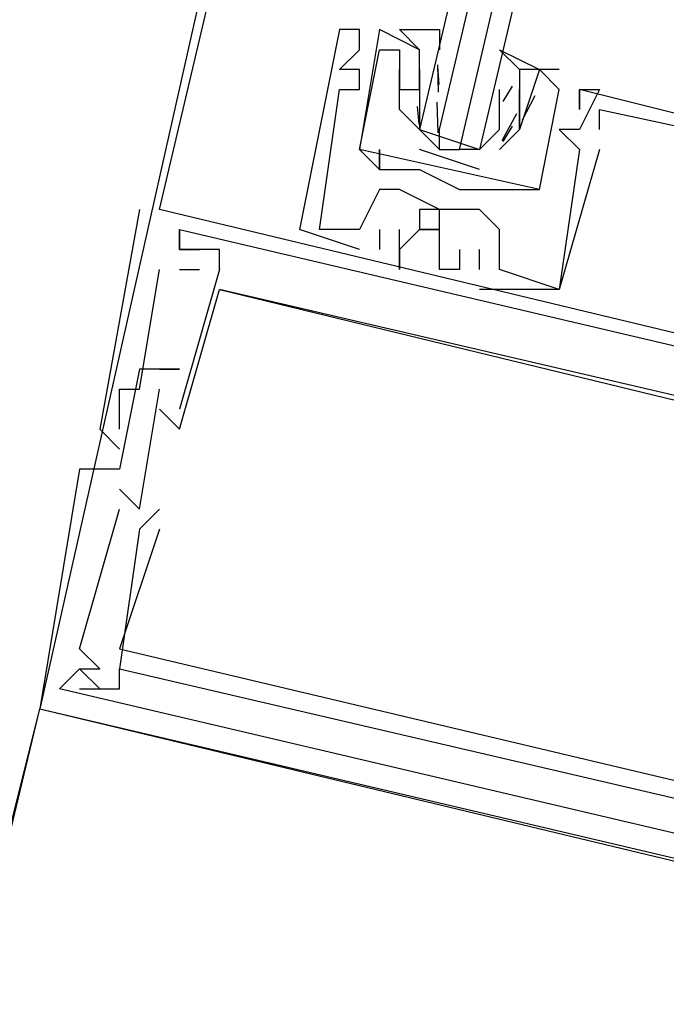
# Model space of a CAD drawing. Header units: feet. Extents: x -79 to 198, y -22 to 181.
# Tile 124 of 256: x 113.773 to 114.205, y 60.447 to 61.104. Entities that reach past the tile are written whole.
import ezdxf

# ---------------------------------------------------------------- set-up
doc = ezdxf.new("R2010")
doc.units = ezdxf.units.FT
doc.layers.add('A-LINEA', color=7, linetype='CONTINUOUS')
doc.layers.add('A-MURO-CONCRETO', color=8, linetype='CONTINUOUS')

msp = doc.modelspace()

# ---------------------------------------------------------------- linework, layer by layer
at = {"layer": 'A-LINEA'}
for p, q in [((113.8667, 60.9778), (115.4933, 67.9244)), ((113.9067, 61.1778), (113.7867, 60.6444)), ((113.9867, 61.0978), (113.9867, 61.0978)), ((113.9867, 61.0978), (113.9867, 61.0978)), ((113.9867, 61.0978), (113.9867, 61.0978)), ((114, 61.0978), (114, 61.0978)), ((114, 61.0978), (114, 61.0978)), ((114, 61.0978), (114, 61.0978)), ((114.04, 61.0844), (114.0133, 61.0978)), ((114.0133, 61.0978), (114.0133, 61.0978)), ((114.04, 61.0844), (114.0133, 61.0978)), ((114.0133, 61.0978), (114.0133, 61.0978)), ((114, 61.0844), (114, 61.0844)), ((114, 61.0844), (114, 61.0844)), ((114, 61.0844), (114, 61.0844)), ((114.0133, 61.0844), (114.0133, 61.0844)), ((114.0133, 61.0844), (114.0133, 61.0844)), ((114.0133, 61.0844), (114.0133, 61.0844)), ((114.0133, 61.0844), (114.0133, 61.0844)), ((114.0267, 61.0844), (114.0267, 61.0844)), ((114.0267, 61.0844), (114.0267, 61.0844)), ((114.04, 61.0844), (114.04, 61.0844)), ((114.04, 61.0844), (114.04, 61.0844)), ((114.0532, 61.0613), (114.0522, 61.0732)), ((114.0526, 61.056), (114.0523, 61.0743)), ((113.9867, 61.0711), (113.9867, 61.0711)), ((113.9867, 61.0711), (113.9867, 61.0711)), ((113.9867, 61.0711), (113.9867, 61.0711)), ((114, 61.0711), (114, 61.0711)), ((114, 61.0711), (114, 61.0711)), ((114, 61.0711), (114, 61.0711)), ((114.0267, 61.0711), (114.0267, 61.0711)), ((114.0267, 61.0711), (114.0267, 61.0711)), ((114.04, 61.0711), (114.04, 61.0711)), ((114.04, 61.0711), (114.04, 61.0578)), ((114.04, 61.0711), (114.04, 61.0711)), ((114.0933, 61.0711), (114.0933, 61.0711)), ((114.1333, 61.0711), (114.1067, 61.0711)), ((114.1067, 61.0711), (114.1067, 61.0711)), ((114.1333, 61.0711), (114.1067, 61.0711)), ((114.1067, 61.0711), (114.1067, 61.0711)), ((114.12, 61.0711), (114.12, 61.0711)), ((114.12, 61.0711), (114.12, 61.0711)), ((114.1333, 61.0711), (114.1333, 61.0711)), ((114.1333, 61.0711), (114.1333, 61.0711)), ((114.1018, 61.06), (114.0956, 61.0498)), ((113.9867, 61.0578), (113.9867, 61.0578)), ((113.9867, 61.0578), (113.9867, 61.0578)), ((113.9867, 61.0578), (113.9867, 61.0578)), ((114, 61.0578), (114, 61.0578)), ((114, 61.0578), (114, 61.0578)), ((114, 61.0578), (114, 61.0578)), ((114.0267, 61.0578), (114.0267, 61.0578)), ((114.0267, 61.0578), (114.0267, 61.0578)), ((114.0267, 61.0578), (114.0267, 61.0578)), ((114.0267, 61.0578), (114.0267, 61.0578)), ((114.0267, 61.0578), (114.0267, 61.0578)), ((114.0267, 61.0578), (114.0267, 61.0578)), ((114.04, 61.0578), (114.04, 61.0578)), ((114.04, 61.0578), (114.04, 61.0578)), ((114.04, 61.0578), (114.04, 61.0578)), ((114.0933, 61.0444), (114.0933, 61.0578)), ((114.0933, 61.0578), (114.0933, 61.0578)), ((114.1067, 61.0578), (114.1067, 61.0578)), ((114.1067, 61.0578), (114.1067, 61.0578)), ((114.1169, 61.0537), (114.1085, 61.0374)), ((114.1333, 61.0578), (114.1333, 61.0578)), ((114.1333, 61.0578), (114.1333, 61.0578)), ((114.1333, 61.0578), (114.1333, 61.0578)), ((114.1333, 61.0578), (114.1333, 61.0578)), ((114.1467, 61.0578), (114.1467, 61.0578)), ((114.1467, 61.0578), (114.1467, 61.0578)), ((114.1467, 61.0578), (114.1467, 61.0578)), ((114.1467, 61.0578), (114.1467, 61.0578)), ((114.1467, 61.0578), (114.1467, 61.0578)), ((114.1467, 61.0578), (114.1467, 61.0578)), ((114.16, 61.0578), (114.16, 61.0578)), ((114.16, 61.0578), (114.16, 61.0578)), ((114.16, 61.0578), (114.16, 61.0578)), ((114.0399, 61.0347), (114.0388, 61.0465)), ((114.0525, 61.0289), (114.0519, 61.0493)), ((114.0267, 61.0444), (114.0267, 61.0444)), ((114.0267, 61.0444), (114.0267, 61.0444)), ((114.0267, 61.0444), (114.0267, 61.0444)), ((114.0267, 61.0444), (114.0267, 61.0444)), ((114.04, 61.0444), (114.04, 61.0444)), ((114.1047, 61.0416), (114.095, 61.0236)), ((114.1067, 61.0444), (114.1067, 61.0444)), ((114.1067, 61.0444), (114.1067, 61.0444)), ((114.1067, 61.0444), (114.1067, 61.0444)), ((114.1067, 61.0444), (114.1067, 61.0444)), ((114.1467, 61.0444), (114.1467, 61.0444)), ((114.1467, 61.0444), (114.1467, 61.0444)), ((114.1467, 61.0444), (114.1467, 61.0444)), ((114.16, 61.0444), (114.16, 61.0444)), ((114.16, 61.0444), (114.16, 61.0444)), ((114.16, 61.0444), (114.16, 61.0444)), ((114.1018, 61.0333), (114.0956, 61.0232)), ((114.0933, 61.0311), (114.0933, 61.0311)), ((114.1067, 61.0311), (114.1067, 61.0311)), ((114.1067, 61.0311), (114.1067, 61.0311)), ((114.1067, 61.0311), (114.1067, 61.0311)), ((114.1067, 61.0311), (114.1067, 61.0311)), ((114.1333, 61.0311), (114.1333, 61.0311)), ((114.1333, 61.0311), (114.1333, 61.0311)), ((114.1333, 61.0311), (114.1333, 61.0311)), ((114.1467, 61.0311), (114.1467, 61.0311)), ((114.1467, 61.0311), (114.1467, 61.0311)), ((114.1467, 61.0311), (114.1467, 61.0311)), ((114.16, 61.0311), (114.16, 61.0311)), ((114.16, 61.0311), (114.16, 61.0311)), ((114.16, 61.0311), (114.16, 61.0311)), ((114, 61.0178), (114, 61.0178)), ((114, 61.0178), (114, 61.0178)), ((114, 61.0178), (114, 61.0178)), ((114, 61.0178), (114, 61.0178)), ((114.0133, 61.0178), (114.0133, 61.0178)), ((114.0133, 61.0178), (114.0133, 61.0178)), ((114.08, 61.0044), (114.04, 61.0178)), ((114.0533, 61.0178), (114.0667, 61.0178)), ((114.08, 61.0178), (114.08, 61.0178)), ((114.1467, 61.0178), (114.1467, 61.0178)), ((114.1467, 61.0178), (114.1467, 61.0178)), ((114.1467, 61.0178), (114.1467, 61.0178)), ((114.1467, 61.0178), (114.1467, 61.0178)), ((114.1467, 61.0178), (114.1467, 61.0178)), ((114.1467, 61.0178), (114.1467, 61.0178)), ((114.16, 61.0178), (114.16, 61.0178)), ((114.16, 61.0178), (114.16, 61.0178)), ((114.16, 61.0178), (114.16, 61.0178)), ((114.0133, 61.0044), (114.0133, 61.0044)), ((114.0133, 61.0044), (114.0133, 61.0044)), ((114.0133, 61.0044), (114.0133, 61.0044)), ((114.0133, 61.0044), (114.0133, 61.0044)), ((114.04, 61.0044), (114.04, 61.0044)), ((114.04, 61.0044), (114.04, 61.0044)), ((114.0133, 60.9911), (114.0133, 60.9911)), ((114.0133, 60.9911), (114.0133, 60.9911)), ((114.0133, 60.9911), (114.0133, 60.9911)), ((114.0267, 60.9911), (114.0267, 60.9911)), ((114.0267, 60.9911), (114.0267, 60.9911)), ((114.0267, 60.9911), (114.0267, 60.9911)), ((114.0667, 60.9911), (114.0667, 60.9911)), ((114.0667, 60.9911), (114.0667, 60.9911)), ((114.08, 60.9911), (114.08, 60.9911)), ((114.08, 60.9911), (114.08, 60.9911)), ((114.0933, 60.9911), (114.0933, 60.9911)), ((114.0933, 60.9911), (114.0933, 60.9911)), ((114.12, 60.9911), (114.12, 60.9911)), ((114.12, 60.9911), (114.12, 60.9911)), ((113.8533, 60.9778), (113.8533, 60.9778)), ((113.8533, 60.9778), (113.8533, 60.9778)), ((113.8533, 60.9778), (113.8533, 60.9778)), ((113.8667, 60.9778), (113.8667, 60.9778)), ((113.8667, 60.9778), (113.8667, 60.9778)), ((113.8667, 60.9778), (113.8667, 60.9778)), ((114.0533, 60.9778), (114.0533, 60.9778)), ((114.0533, 60.9778), (114.0533, 60.9778)), ((114.0533, 60.9778), (114.0533, 60.9778)), ((114.08, 60.9778), (114.08, 60.9778)), ((114.08, 60.9778), (114.08, 60.9778)), ((114.08, 60.9778), (114.08, 60.9778)), ((113.88, 60.9644), (113.88, 60.9644)), ((113.88, 60.9644), (114.3333, 60.8578)), ((113.88, 60.9644), (113.88, 60.9644)), ((113.88, 60.9644), (114.3333, 60.8578)), ((113.88, 60.9644), (113.88, 60.9644)), ((113.88, 60.9644), (114.3333, 60.8578)), ((114, 60.9511), (113.96, 60.9644)), ((113.96, 60.9644), (113.96, 60.9644)), ((114, 60.9511), (113.96, 60.9644)), ((113.96, 60.9644), (113.96, 60.9644)), ((114, 60.9511), (113.96, 60.9644)), ((113.96, 60.9644), (113.96, 60.9644)), ((113.9733, 60.9644), (113.9733, 60.9644)), ((113.9733, 60.9644), (113.9733, 60.9644)), ((113.9733, 60.9644), (113.9733, 60.9644)), ((113.9733, 60.9644), (113.9733, 60.9644)), ((113.9733, 60.9644), (113.9733, 60.9644)), ((113.9733, 60.9644), (113.9733, 60.9644)), ((114, 60.9644), (114, 60.9644)), ((114, 60.9644), (114, 60.9644)), ((114, 60.9644), (114, 60.9644)), ((114, 60.9644), (114, 60.9644)), ((114, 60.9644), (114, 60.9644)), ((114, 60.9644), (114, 60.9644)), ((114.0133, 60.9644), (114.0133, 60.9511)), ((114.0133, 60.9644), (114.0133, 60.9644)), ((114.0133, 60.9644), (114.0133, 60.9511)), ((114.0133, 60.9644), (114.0133, 60.9644)), ((114.0133, 60.9644), (114.0133, 60.9511)), ((114.0133, 60.9644), (114.0133, 60.9644)), ((114.0267, 60.9644), (114.0267, 60.9644)), ((114.0267, 60.9644), (114.0267, 60.9644)), ((114.0267, 60.9644), (114.0267, 60.9644)), ((114.04, 60.9644), (114.04, 60.9644)), ((114.04, 60.9644), (114.04, 60.9644)), ((114.04, 60.9644), (114.04, 60.9644)), ((114.0533, 60.9644), (114.0533, 60.9644)), ((114.0533, 60.9644), (114.0533, 60.9644)), ((114.0533, 60.9644), (114.0533, 60.9644)), ((114.0933, 60.9644), (114.0933, 60.9644)), ((114.0933, 60.9644), (114.0933, 60.9644)), ((114.0933, 60.9644), (114.0933, 60.9644)), ((113.88, 60.9511), (113.88, 60.9511)), ((113.88, 60.9511), (113.88, 60.9511)), ((113.88, 60.9511), (113.88, 60.9511)), ((113.88, 60.9511), (113.88, 60.9511)), ((113.88, 60.9511), (113.88, 60.9511)), ((113.88, 60.9511), (113.88, 60.9511)), ((113.88, 60.9511), (113.88, 60.9511)), ((113.88, 60.9511), (113.88, 60.9511)), ((113.88, 60.9511), (113.88, 60.9511)), ((113.8933, 60.9511), (113.8933, 60.9511)), ((113.8933, 60.9511), (113.8933, 60.9511)), ((113.8933, 60.9511), (113.8933, 60.9511)), ((113.8933, 60.9511), (113.8933, 60.9511)), ((113.8933, 60.9511), (113.8933, 60.9511)), ((113.8933, 60.9511), (113.8933, 60.9511)), ((113.9067, 60.9511), (113.9067, 60.9511)), ((113.9067, 60.9511), (113.9067, 60.9511)), ((113.9067, 60.9511), (113.9067, 60.9511)), ((114, 60.9511), (114, 60.9511)), ((114, 60.9511), (114, 60.9511)), ((114, 60.9511), (114, 60.9511)), ((114.0133, 60.9511), (114.0133, 60.9511)), ((114.0133, 60.9511), (114.0133, 60.9511)), ((114.0133, 60.9511), (114.0133, 60.9511)), ((114.0267, 60.9511), (114.0267, 60.9511)), ((114.0267, 60.9511), (114.0267, 60.9511)), ((114.0267, 60.9511), (114.0267, 60.9511)), ((114.0667, 60.9511), (114.0667, 60.9511)), ((114.0667, 60.9511), (114.0667, 60.9511)), ((114.0667, 60.9511), (114.0667, 60.9511)), ((114.08, 60.9511), (114.08, 60.9511)), ((114.08, 60.9511), (114.08, 60.9511)), ((114.08, 60.9511), (114.08, 60.9511)), ((113.8667, 60.9378), (113.8667, 60.9378)), ((113.8667, 60.9378), (113.8667, 60.9378)), ((113.8667, 60.9378), (113.8667, 60.9378)), ((113.9067, 60.9378), (113.88, 60.8444)), ((113.88, 60.9378), (113.8933, 60.9378)), ((113.88, 60.9378), (113.88, 60.9378)), ((113.9067, 60.9378), (113.88, 60.8444)), ((113.88, 60.9378), (113.8933, 60.9378)), ((113.88, 60.9378), (113.88, 60.9378)), ((113.9067, 60.9378), (113.88, 60.8444)), ((113.88, 60.9378), (113.8933, 60.9378)), ((113.88, 60.9378), (113.88, 60.9378)), ((113.8933, 60.9378), (113.8933, 60.9378)), ((113.8933, 60.9378), (113.8933, 60.9378)), ((113.8933, 60.9378), (113.8933, 60.9378)), ((113.8933, 60.9378), (113.8933, 60.9378)), ((113.8933, 60.9378), (113.8933, 60.9378)), ((113.8933, 60.9378), (113.8933, 60.9378)), ((113.9067, 60.9378), (113.9067, 60.9378)), ((113.9067, 60.9378), (113.9067, 60.9378)), ((113.9067, 60.9378), (113.9067, 60.9378)), ((113.9067, 60.9378), (113.9067, 60.9378)), ((113.9067, 60.9378), (113.9067, 60.9378)), ((113.9067, 60.9378), (113.9067, 60.9378)), ((114.0267, 60.9378), (114.0267, 60.9378)), ((114.0267, 60.9378), (114.0267, 60.9378)), ((114.0267, 60.9378), (114.0267, 60.9378)), ((114.0533, 60.9378), (114.0533, 60.9378)), ((114.0533, 60.9378), (114.0533, 60.9378)), ((114.0533, 60.9378), (114.0533, 60.9378)), ((114.0667, 60.9378), (114.0667, 60.9378)), ((114.0667, 60.9378), (114.0667, 60.9378)), ((114.0667, 60.9378), (114.0667, 60.9378)), ((114.08, 60.9378), (114.08, 60.9378)), ((114.08, 60.9378), (114.08, 60.9378)), ((114.08, 60.9378), (114.08, 60.9378)), ((114.0933, 60.9378), (114.0933, 60.9378)), ((114.0933, 60.9378), (114.0933, 60.9378)), ((114.0933, 60.9378), (114.0933, 60.9378)), ((114.0933, 60.9378), (114.0933, 60.9378)), ((114.0933, 60.9378), (114.0933, 60.9378)), ((114.0933, 60.9378), (114.0933, 60.9378)), ((113.9067, 60.9244), (113.9067, 60.9244)), ((113.9067, 60.9244), (113.9067, 60.9244)), ((113.9067, 60.9244), (113.9067, 60.9244)), ((113.9067, 60.9244), (113.9067, 60.9244)), ((113.9067, 60.9244), (113.9067, 60.9244)), ((113.9067, 60.9244), (113.9067, 60.9244)), ((114.08, 60.9244), (114.08, 60.9244)), ((114.08, 60.9244), (114.08, 60.9244)), ((114.08, 60.9244), (114.08, 60.9244)), ((114.1333, 60.9244), (114.1333, 60.9244)), ((114.1333, 60.9244), (114.1333, 60.9244)), ((114.1333, 60.9244), (114.1333, 60.9244)), ((114.1333, 60.9244), (114.1333, 60.9244)), ((114.1333, 60.9244), (114.1333, 60.9244)), ((114.1333, 60.9244), (114.1333, 60.9244)), ((113.8533, 60.8711), (113.8533, 60.8711)), ((113.8533, 60.8711), (113.8533, 60.8711)), ((113.8533, 60.8711), (113.8533, 60.8711)), ((113.8667, 60.8711), (113.8667, 60.8711)), ((113.8667, 60.8711), (113.8667, 60.8711)), ((113.8667, 60.8711), (113.8667, 60.8711)), ((113.88, 60.8711), (113.88, 60.8711)), ((113.88, 60.8711), (113.88, 60.8711)), ((113.88, 60.8711), (113.88, 60.8711)), ((113.84, 60.8578), (113.84, 60.8578)), ((113.84, 60.8578), (113.84, 60.8578)), ((113.84, 60.8578), (113.84, 60.8578)), ((113.8533, 60.8578), (113.8533, 60.8578)), ((113.8533, 60.8578), (113.8533, 60.8578)), ((113.8533, 60.8578), (113.8533, 60.8578)), ((113.8667, 60.8578), (113.8667, 60.8578)), ((113.8667, 60.8578), (113.8667, 60.8578)), ((113.8667, 60.8578), (113.8667, 60.8578)), ((113.8667, 60.8444), (113.8667, 60.8444)), ((113.8667, 60.8444), (113.8667, 60.8444)), ((113.8667, 60.8444), (113.8667, 60.8444)), ((113.88, 60.8444), (113.88, 60.8444)), ((113.88, 60.8444), (113.88, 60.8444)), ((113.88, 60.8444), (113.88, 60.8444)), ((113.8267, 60.8311), (113.8267, 60.8311)), ((113.8267, 60.8311), (113.8267, 60.8311)), ((113.8267, 60.8311), (113.8267, 60.8311)), ((113.84, 60.8311), (113.84, 60.8311)), ((113.84, 60.8311), (113.84, 60.8311)), ((113.84, 60.8311), (113.84, 60.8311)), ((113.88, 60.8311), (113.88, 60.8311)), ((113.88, 60.8311), (113.88, 60.8311)), ((113.88, 60.8311), (113.88, 60.8311)), ((113.84, 60.8178), (113.84, 60.8178)), ((113.84, 60.8178), (113.84, 60.8178)), ((113.84, 60.8178), (113.84, 60.8178)), ((113.8133, 60.8044), (113.8133, 60.8044)), ((113.8133, 60.8044), (113.8133, 60.8044)), ((113.8133, 60.8044), (113.8133, 60.8044)), ((113.84, 60.8044), (113.84, 60.8044)), ((113.84, 60.8044), (113.84, 60.8044)), ((113.84, 60.8044), (113.84, 60.8044)), ((113.84, 60.7911), (113.84, 60.7911)), ((113.84, 60.7911), (113.84, 60.7911)), ((113.84, 60.7911), (113.84, 60.7911)), ((113.84, 60.7778), (113.84, 60.7778)), ((113.84, 60.7778), (113.84, 60.7778)), ((113.84, 60.7778), (113.84, 60.7778)), ((113.8533, 60.7778), (113.8533, 60.7778)), ((113.8533, 60.7778), (113.8533, 60.7778)), ((113.8533, 60.7778), (113.8533, 60.7778)), ((113.8667, 60.7778), (113.8667, 60.7778)), ((113.8667, 60.7778), (113.8667, 60.7778)), ((113.8667, 60.7778), (113.8667, 60.7778)), ((113.8533, 60.7644), (113.8533, 60.7644)), ((113.8533, 60.7644), (113.8533, 60.7644)), ((113.8533, 60.7644), (113.8533, 60.7644)), ((113.8667, 60.7644), (113.8667, 60.7644)), ((113.8667, 60.7644), (113.8667, 60.7644)), ((113.8667, 60.7644), (113.8667, 60.7644)), ((113.8133, 60.6844), (113.8133, 60.6844)), ((113.8133, 60.6844), (113.8133, 60.6844)), ((113.8133, 60.6844), (113.8133, 60.6844)), ((113.84, 60.6844), (113.84, 60.6844)), ((113.84, 60.6844), (113.84, 60.6844)), ((113.84, 60.6844), (113.84, 60.6844)), ((113.8133, 60.6711), (113.8133, 60.6711)), ((113.8133, 60.6711), (113.8133, 60.6711)), ((113.8133, 60.6711), (113.8133, 60.6711)), ((113.8133, 60.6711), (113.8133, 60.6711)), ((113.8133, 60.6711), (113.8133, 60.6711)), ((113.8133, 60.6711), (113.8133, 60.6711)), ((113.8267, 60.6711), (113.8267, 60.6711)), ((113.8267, 60.6711), (113.8267, 60.6711)), ((113.8267, 60.6711), (113.8267, 60.6711)), ((113.84, 60.6711), (113.84, 60.6711)), ((113.84, 60.6711), (113.84, 60.6711)), ((113.84, 60.6711), (113.84, 60.6711)), ((113.84, 60.6711), (113.84, 60.6711)), ((113.84, 60.6711), (113.84, 60.6711)), ((113.84, 60.6711), (113.84, 60.6711)), ((113.8, 60.6578), (113.8, 60.6578)), ((113.8, 60.6578), (113.8, 60.6578)), ((113.8, 60.6578), (113.8, 60.6578)), ((113.8, 60.6578), (113.8, 60.6578)), ((113.8, 60.6578), (113.8, 60.6578)), ((113.8, 60.6578), (113.8, 60.6578)), ((113.8133, 60.6578), (113.8133, 60.6578)), ((113.8133, 60.6578), (113.8133, 60.6578)), ((113.8133, 60.6578), (113.8133, 60.6578)), ((113.8267, 60.6578), (113.8267, 60.6578)), ((113.8267, 60.6578), (113.8267, 60.6578)), ((113.8267, 60.6578), (113.8267, 60.6578)), ((113.84, 60.6578), (113.84, 60.6578)), ((113.84, 60.6578), (113.84, 60.6578)), ((113.84, 60.6578), (113.84, 60.6578)), ((113.7867, 60.6444), (113.7867, 60.6444)), ((113.7867, 60.6444), (113.7867, 60.6444)), ((113.7867, 60.6444), (113.7867, 60.6444))]:
    msp.add_line(p, q, dxfattribs=at)
for points in [[(114.44, 62.7244), (114.04, 61.0311), (114.0533, 61.0178), (114.0533, 61.0311), (114.4533, 62.7244)], [(114.48, 62.7111), (114.08, 61.0178), (114.0667, 61.0178), (114.4667, 62.7244)], [(114.36, 61.0044), (114.1467, 61.0578), (114.1467, 61.0444), (114.1467, 61.0578), (114.16, 61.0578), (114.1467, 61.0311), (114.1333, 61.0311), (114.1467, 61.0178), (114.1333, 60.9244), (114.0933, 60.9378), (114.0933, 60.9644), (114.08, 60.9778), (114.0533, 60.9778), (114.0267, 60.9911), (114.0133, 60.9911), (114, 60.9644), (113.9733, 60.9644), (113.9867, 61.0578), (114, 61.0578), (114, 61.0711), (113.9867, 61.0711), (114, 61.0844), (114, 61.0978), (113.9867, 61.0978), (113.96, 60.9644)], [(114.36, 61.0044), (114.1467, 61.0578), (114.1467, 61.0444), (114.1467, 61.0578), (114.16, 61.0578), (114.1467, 61.0311), (114.1333, 61.0311), (114.1467, 61.0178), (114.1333, 60.9244), (114.0933, 60.9378), (114.0933, 60.9644), (114.08, 60.9778), (114.0533, 60.9778), (114.0267, 60.9911), (114.0133, 60.9911), (114, 60.9644), (113.9733, 60.9644), (113.9867, 61.0578), (114, 61.0578), (114, 61.0711), (113.9867, 61.0711), (114, 61.0844), (114, 61.0978), (113.9867, 61.0978), (113.96, 60.9644)], [(114.36, 61.0044), (114.1467, 61.0578), (114.1467, 61.0444), (114.1467, 61.0578), (114.16, 61.0578), (114.1467, 61.0311), (114.1333, 61.0311), (114.1467, 61.0178), (114.1333, 60.9244), (114.0933, 60.9378), (114.0933, 60.9644), (114.08, 60.9778), (114.0533, 60.9778), (114.0267, 60.9911), (114.0133, 60.9911), (114, 60.9644), (113.9733, 60.9644), (113.9867, 61.0578), (114, 61.0578), (114, 61.0711), (113.9867, 61.0711), (114, 61.0844), (114, 61.0978), (113.9867, 61.0978), (113.96, 60.9644)], [(114.0133, 61.0978), (114, 61.0178), (114.0133, 61.0044), (114.0133, 61.0178), (114.0133, 61.0044), (114.04, 61.0044), (114.0667, 60.9911), (114.08, 60.9911), (114.0933, 60.9911), (114.12, 60.9911), (114.1333, 61.0578)], [(114.0133, 61.0978), (114, 61.0178), (114.0133, 61.0044), (114.0133, 61.0178), (114.0133, 61.0044), (114.04, 61.0044), (114.0667, 60.9911), (114.08, 60.9911), (114.0933, 60.9911), (114.12, 60.9911), (114.1333, 61.0578)], [(114.04, 61.0311), (114.0267, 61.0444), (114.0267, 61.0578), (114.04, 61.0578), (114.04, 61.0711), (114.04, 61.0844), (114.0267, 61.0978), (114.0533, 61.0978), (114.0533, 61.0844)], [(114.12, 60.9911), (114, 61.0178), (114.0133, 61.0844), (114.0267, 61.0844), (114.0267, 61.0578)], [(114.12, 60.9911), (114, 61.0178), (114.0133, 61.0844), (114.0267, 61.0844), (114.0267, 61.0578)], [(114.1067, 61.0711), (114.0933, 61.0844), (114.12, 61.0711), (114.1067, 61.0711), (114.1067, 61.0578), (114.1067, 61.0444), (114.1067, 61.0311), (114.0933, 61.0178)], [(114.0267, 61.0578), (114.0267, 61.0711), (114.0267, 61.0578), (114.04, 61.0578), (114.04, 61.0711), (114.04, 61.0711)], [(114.0267, 61.0578), (114.0267, 61.0711), (114.0267, 61.0578), (114.04, 61.0578), (114.04, 61.0711), (114.04, 61.0711)], [(114.12, 60.9911), (114.1333, 61.0578), (114.12, 61.0711), (114.1067, 61.0311), (114.1067, 61.0444), (114.1067, 61.0311), (114.1067, 61.0444), (114.1067, 61.0578), (114.1067, 61.0578)], [(114.12, 60.9911), (114.1333, 61.0578), (114.12, 61.0711), (114.1067, 61.0311), (114.1067, 61.0444), (114.1067, 61.0311), (114.1067, 61.0444), (114.1067, 61.0578), (114.1067, 61.0578)], [(114.04, 61.0578), (114.04, 61.0444), (114.04, 61.0311), (114.08, 61.0178), (114.0933, 61.0311), (114.0933, 61.0444)], [(114.16, 61.0311), (114.16, 61.0444), (114.3467, 61.0044), (114.32, 60.8844), (114.2533, 60.8978)], [(114.16, 61.0311), (114.16, 61.0444), (114.3467, 61.0044), (114.32, 60.8844), (114.2533, 60.8978)], [(114.16, 61.0311), (114.16, 61.0444), (114.3467, 61.0044), (114.32, 60.8844), (114.2533, 60.8978)], [(114.16, 61.0178), (114.1333, 60.9244), (114.1333, 60.9244), (114.08, 60.9244)], [(114.16, 61.0178), (114.1333, 60.9244), (114.1333, 60.9244), (114.08, 60.9244)], [(114.16, 61.0178), (114.1333, 60.9244), (114.1333, 60.9244), (114.08, 60.9244)], [(113.8533, 60.9778), (113.8267, 60.8311), (113.84, 60.8178)], [(113.8533, 60.9778), (113.8267, 60.8311), (113.84, 60.8178)], [(113.8533, 60.9778), (113.8267, 60.8311), (113.84, 60.8178)], [(114.52, 60.8178), (114.5333, 60.8178), (113.8667, 60.9778)], [(114.52, 60.8178), (114.5333, 60.8178), (113.8667, 60.9778)], [(114.52, 60.8178), (114.5333, 60.8178), (113.8667, 60.9778)], [(114.0533, 60.9644), (114.0533, 60.9778), (114.04, 60.9778), (114.04, 60.9644), (114.0533, 60.9644), (114.04, 60.9644), (114.0533, 60.9644)], [(114.0533, 60.9644), (114.0533, 60.9778), (114.04, 60.9778), (114.04, 60.9644), (114.0533, 60.9644), (114.04, 60.9644), (114.0533, 60.9644)], [(114.0533, 60.9644), (114.0533, 60.9778), (114.04, 60.9778), (114.04, 60.9644), (114.0533, 60.9644), (114.04, 60.9644), (114.0533, 60.9644)], [(113.9067, 60.9378), (113.9067, 60.9511), (113.88, 60.9511), (113.88, 60.9644), (113.88, 60.9511), (113.8933, 60.9511)], [(113.8933, 60.9511), (113.88, 60.9511), (113.88, 60.9644)], [(113.9067, 60.9378), (113.9067, 60.9511), (113.88, 60.9511), (113.88, 60.9644), (113.88, 60.9511), (113.8933, 60.9511)], [(113.8933, 60.9511), (113.88, 60.9511), (113.88, 60.9644)], [(113.9067, 60.9378), (113.9067, 60.9511), (113.88, 60.9511), (113.88, 60.9644), (113.88, 60.9511), (113.8933, 60.9511)], [(113.8933, 60.9511), (113.88, 60.9511), (113.88, 60.9644)], [(114.04, 60.9644), (114.0267, 60.9511), (114.0267, 60.9378), (114.0267, 60.9644), (114.0267, 60.9644)], [(114.04, 60.9644), (114.0267, 60.9511), (114.0267, 60.9378), (114.0267, 60.9644), (114.0267, 60.9644)], [(114.04, 60.9644), (114.0267, 60.9511), (114.0267, 60.9378), (114.0267, 60.9644), (114.0267, 60.9644)], [(114.0667, 60.9511), (114.0667, 60.9378), (114.0533, 60.9378), (114.0533, 60.9644), (114.0533, 60.9644)], [(114.0667, 60.9511), (114.0667, 60.9378), (114.0533, 60.9378), (114.0533, 60.9644), (114.0533, 60.9644)], [(114.0667, 60.9511), (114.0667, 60.9378), (114.0533, 60.9378), (114.0533, 60.9644), (114.0533, 60.9644)], [(114.08, 60.9378), (114.08, 60.9511), (114.08, 60.9511)], [(114.08, 60.9378), (114.08, 60.9511), (114.08, 60.9511)], [(114.08, 60.9378), (114.08, 60.9511), (114.08, 60.9511)], [(113.84, 60.8311), (113.84, 60.8578), (113.8533, 60.8578), (113.8667, 60.9378)], [(113.84, 60.8311), (113.84, 60.8578), (113.8533, 60.8578), (113.8667, 60.9378)], [(113.84, 60.8311), (113.84, 60.8578), (113.8533, 60.8578), (113.8667, 60.9378)], [(113.8667, 60.8444), (113.88, 60.8311), (113.9067, 60.9244), (114.4, 60.8044), (114.3733, 60.7244)], [(113.8667, 60.8444), (113.88, 60.8311), (113.9067, 60.9244), (114.4, 60.8044), (114.3733, 60.7244)], [(113.8667, 60.8444), (113.88, 60.8311), (113.9067, 60.9244), (114.4, 60.8044), (114.3733, 60.7244)], [(114.4, 60.8178), (114.3067, 60.8311), (114.32, 60.8444), (114.3067, 60.8578), (114.3067, 60.8311), (113.9067, 60.9244)], [(114.4, 60.8178), (114.3067, 60.8311), (114.32, 60.8444), (114.3067, 60.8578), (114.3067, 60.8311), (113.9067, 60.9244)], [(114.4, 60.8178), (114.3067, 60.8311), (114.32, 60.8444), (114.3067, 60.8578), (114.3067, 60.8311), (113.9067, 60.9244)], [(113.8667, 60.8711), (113.88, 60.8711), (113.8533, 60.8711), (113.84, 60.8044), (113.8133, 60.8044), (113.7867, 60.6444), (114.4533, 60.4844)], [(113.8667, 60.8711), (113.88, 60.8711), (113.8533, 60.8711), (113.84, 60.8044), (113.8133, 60.8044), (113.7867, 60.6444), (114.4533, 60.4844)], [(113.8667, 60.8711), (113.88, 60.8711), (113.8533, 60.8711), (113.84, 60.8044), (113.8133, 60.8044), (113.7867, 60.6444), (114.4533, 60.4844)], [(113.84, 60.7911), (113.8533, 60.7778), (113.8667, 60.8578)], [(113.84, 60.7911), (113.8533, 60.7778), (113.8667, 60.8578)], [(113.84, 60.7911), (113.8533, 60.7778), (113.8667, 60.8578)], [(114.4133, 60.7511), (114.4, 60.7511), (114.4, 60.7378), (114.3467, 60.5244), (114.2667, 60.5511), (114.2667, 60.5778), (114.2533, 60.5778), (114.2533, 60.5644), (114.2533, 60.5511), (113.8, 60.6578), (113.8133, 60.6711), (113.8267, 60.6711), (113.8133, 60.6844), (113.84, 60.7778)], [(114.4133, 60.7511), (114.4, 60.7511), (114.4, 60.7378), (114.3467, 60.5244), (114.2667, 60.5511), (114.2667, 60.5778), (114.2533, 60.5778), (114.2533, 60.5644), (114.2533, 60.5511), (113.8, 60.6578), (113.8133, 60.6711), (113.8267, 60.6711), (113.8133, 60.6844), (113.84, 60.7778)], [(114.4133, 60.7511), (114.4, 60.7511), (114.4, 60.7378), (114.3467, 60.5244), (114.2667, 60.5511), (114.2667, 60.5778), (114.2533, 60.5778), (114.2533, 60.5644), (114.2533, 60.5511), (113.8, 60.6578), (113.8133, 60.6711), (113.8267, 60.6711), (113.8133, 60.6844), (113.84, 60.7778)], [(113.8667, 60.7778), (113.8533, 60.7644), (113.84, 60.6711)], [(113.8667, 60.7778), (113.8533, 60.7644), (113.84, 60.6711)], [(113.8667, 60.7778), (113.8533, 60.7644), (113.84, 60.6711)], [(113.8667, 60.7644), (113.84, 60.6844), (114.3467, 60.5644), (114.36, 60.6578), (114.36, 60.6578)], [(113.8667, 60.7644), (113.84, 60.6844), (114.3467, 60.5644), (114.36, 60.6578), (114.36, 60.6578)], [(113.8667, 60.7644), (113.84, 60.6844), (114.3467, 60.5644), (114.36, 60.6578), (114.36, 60.6578)], [(113.8267, 60.6578), (113.8133, 60.6711), (113.8, 60.6578)], [(113.8267, 60.6578), (113.8133, 60.6711), (113.8, 60.6578)], [(113.8267, 60.6578), (113.8133, 60.6711), (113.8, 60.6578)], [(113.8133, 60.6578), (113.84, 60.6578), (113.84, 60.6711), (114.24, 60.5778), (114.24, 60.5644), (114.2533, 60.5644), (114.2533, 60.5778), (114.3467, 60.5511)], [(113.8133, 60.6578), (113.84, 60.6578), (113.84, 60.6711), (114.24, 60.5778), (114.24, 60.5644), (114.2533, 60.5644), (114.2533, 60.5778), (114.3467, 60.5511)], [(113.8133, 60.6578), (113.84, 60.6578), (113.84, 60.6711), (114.24, 60.5778), (114.24, 60.5644), (114.2533, 60.5644), (114.2533, 60.5778), (114.3467, 60.5511)], [(117.1867, 59.8444), (116.8, 58.2178), (113.4, 59.0311), (113.7867, 60.6444), (117.1867, 59.8444)]]:
    msp.add_lwpolyline(points, dxfattribs=at)
at = {"layer": 'A-MURO-CONCRETO'}
msp.add_lwpolyline([(113.7867, 60.6444), (117.1867, 59.8444), (113.5867, 59.8444), (113.7867, 60.6444), (113.7867, 60.6444)], dxfattribs=at)

doc.saveas('drawing.dxf')
